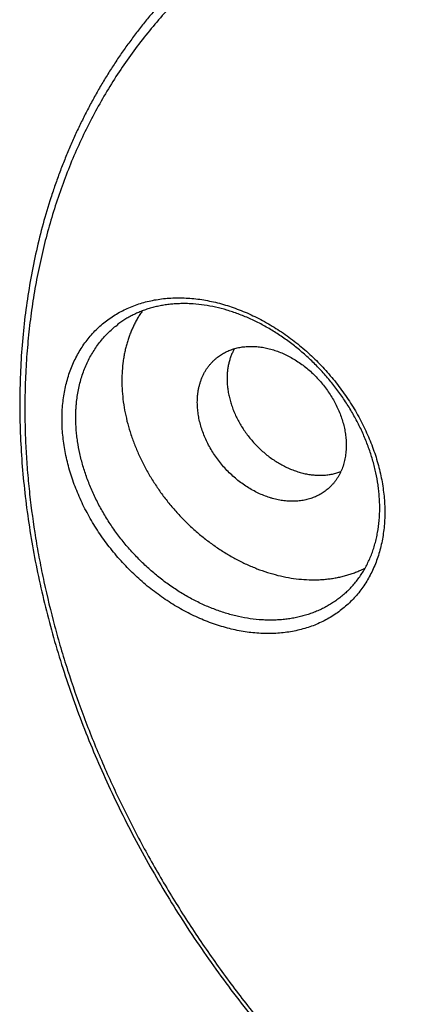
# Model space of a CAD drawing. Header units: millimetres. Extents: x 0 to 210, y 0 to 297.
# Tile 7 of 14: x 85 to 92, y 225 to 245. Entities that reach past the tile are written whole.
import ezdxf

# ---------------------------------------------------------------- set-up
doc = ezdxf.new("R2010")
doc.units = ezdxf.units.MM
doc.header["$LTSCALE"] = 19.36
doc.layers.get('0').update_dxf_attribs({"linetype": 'CONTINUOUS'})

msp = doc.modelspace()

# ---------------------------------------------------------------- linework, layer by layer
at = {"color": 9, "linetype": 'Continuous'}
for points, knots in [([(92.8934, 247.8857), (92.7417, 247.854), (92.441, 247.7847), (91.9964, 247.6622), (91.5607, 247.5219), (91.1345, 247.3638), (90.7182, 247.1883), (90.3125, 246.9955), (89.9177, 246.7857), (89.5344, 246.559), (89.163, 246.3158), (88.804, 246.0564), (88.4578, 245.7811), (88.1248, 245.4901), (87.8054, 245.1839), (87.5, 244.8629), (87.209, 244.5273), (86.9327, 244.1777), (86.6715, 243.8145), (86.4256, 243.438), (86.1954, 243.0487), (85.9812, 242.6472), (85.7831, 242.2338), (85.6015, 241.8091), (85.4365, 241.3737), (85.2884, 240.9279), (85.1573, 240.4725), (85.0433, 240.0078), (84.9467, 239.5345), (84.8675, 239.0531), (84.8059, 238.5643), (84.7618, 238.0685), (84.7354, 237.5665), (84.7296, 237.2297), (84.7296, 237.0605)], [0, 0, 0, 0, 0.0314948, 0.0627351, 0.0937398, 0.1245294, 0.1551255, 0.1855515, 0.2158318, 0.2459918, 0.276058, 0.3060574, 0.3360175, 0.3659664, 0.3959318, 0.4259417, 0.4560235, 0.4862042, 0.5165101, 0.5469663, 0.5775972, 0.6084257, 0.6394734, 0.6707603, 0.702305, 0.7341244, 0.7662335, 0.7986456, 0.8313722, 0.8644231, 0.8978062, 0.9315274, 0.9655912, 1, 1, 1, 1]), ([(85.4593, 236.8498), (85.4593, 236.9013), (85.4618, 237.0035), (85.4732, 237.1555), (85.4922, 237.3044), (85.5187, 237.4501), (85.5528, 237.5922), (85.5942, 237.7303), (85.643, 237.864), (85.699, 237.9931), (85.7621, 238.1173), (85.8321, 238.2362), (85.9088, 238.3496), (85.9921, 238.4571), (86.0818, 238.5586), (86.1776, 238.6537), (86.2794, 238.7423), (86.3868, 238.8241), (86.4996, 238.8989), (86.6175, 238.9666), (86.7403, 239.0269), (86.8677, 239.0798), (86.9992, 239.1251), (87.1347, 239.1627), (87.2738, 239.1925), (87.4162, 239.2144), (87.5614, 239.2285), (87.7092, 239.2346), (87.8592, 239.2327), (88.0111, 239.223), (88.1644, 239.2052), (88.3188, 239.1797), (88.474, 239.1463), (88.6295, 239.1051), (88.785, 239.0564), (88.9402, 239.0001), (89.0946, 238.9364), (89.2478, 238.8656), (89.3996, 238.7876), (89.5495, 238.7028), (89.6972, 238.6114), (89.8423, 238.5135), (89.9845, 238.4094), (90.1234, 238.2993), (90.2587, 238.1836), (90.3901, 238.0624), (90.5172, 237.9362), (90.6399, 237.8051), (90.7576, 237.6695), (90.8703, 237.5297), (90.9775, 237.3861), (91.0791, 237.239), (91.1748, 237.0888), (91.2644, 236.9358), (91.3476, 236.7804), (91.4243, 236.6229), (91.4943, 236.4638), (91.5574, 236.3034), (91.6134, 236.1421), (91.6781, 235.9277), (91.7288, 235.7118), (91.7645, 235.4959), (91.7836, 235.3359), (91.7951, 235.1775), (91.7977, 235.0723), (91.7977, 235.0201)], [0, 0, 0, 0, 0.0152773, 0.0303377, 0.0451845, 0.0598231, 0.0742614, 0.0885095, 0.1025796, 0.1164863, 0.1302464, 0.1438785, 0.157403, 0.1708419, 0.1842185, 0.1975569, 0.2108818, 0.2242182, 0.2375908, 0.2510239, 0.2645408, 0.2781635, 0.2919127, 0.3058071, 0.3198636, 0.334097, 0.3485197, 0.3631421, 0.377972, 0.3930153, 0.4082752, 0.4237531, 0.439448, 0.4553571, 0.4714756, 0.4877969, 0.5043128, 0.5210135, 0.5378876, 0.5549228, 0.5721051, 0.58942, 0.6068516, 0.6243835, 0.6419986, 0.659679, 0.6774066, 0.695163, 0.7129295, 0.7306874, 0.748418, 0.7661028, 0.7837237, 0.8012629, 0.8187032, 0.8360279, 0.8532214, 0.8702688, 0.8871562, 0.9038711, 0.9367317, 0.9528666, 0.9687926, 0.9845048, 1, 1, 1, 1]), ([(85.7289, 236.8834), (85.7289, 236.9301), (85.7305, 236.9999), (85.7361, 237.0925), (85.7438, 237.1837), (85.7575, 237.2962), (85.7806, 237.4287), (85.8102, 237.5581), (85.8464, 237.6842), (85.8888, 237.8065), (85.9376, 237.9249), (85.9926, 238.0391), (86.0536, 238.1488), (86.1206, 238.2538), (86.1934, 238.3538), (86.2718, 238.4486), (86.3556, 238.5381), (86.4447, 238.6219), (86.5075, 238.6739), (86.5396, 238.6989)], [0, 0, 0, 0, 0.0680159, 0.1016784, 0.1351106, 0.2012868, 0.2665711, 0.3309939, 0.3945947, 0.4574222, 0.5195335, 0.5809945, 0.6418787, 0.7022673, 0.7622476, 0.8219124, 0.8813591, 0.9406876, 1, 1, 1, 1]), ([(84.7296, 237.0605), (84.7296, 236.9212), (84.7335, 236.6416), (84.7512, 236.2207), (84.7806, 235.7972), (84.8357, 235.2272), (84.914, 234.6552), (85.0151, 234.0826), (85.1322, 233.5046), (85.272, 232.9273), (85.4337, 232.3519), (85.6114, 231.7734), (85.8108, 231.198), (86.0312, 230.627), (86.2671, 230.0554), (86.5236, 229.4894), (86.8, 228.93), (87.0909, 228.3726), (87.4013, 227.8232), (87.7302, 227.2826), (88.0724, 226.7465), (88.523, 226.0886), (89.0979, 225.3213), (89.7059, 224.578), (90.3449, 223.8609), (91.013, 223.1723), (91.5928, 222.6236), (92.0691, 222.2009), (92.5523, 221.7905), (93.0472, 221.3969), (93.553, 221.021), (94.0633, 220.6591), (94.5834, 220.3156), (95.1123, 219.9916), (95.6432, 219.6827), (96.1817, 219.3937), (96.7269, 219.1256), (97.2717, 218.8736), (97.8218, 218.6429), (98.3763, 218.4342), (98.9281, 218.2423), (99.4829, 218.0727), (100.0396, 217.9263), (100.4551, 217.8288), (100.8697, 217.7432), (101.2833, 217.6697), (101.6954, 217.6082), (102.1057, 217.5589), (102.5139, 217.5218), (102.7856, 217.5051), (102.9209, 217.4988)], [0, 0, 0, 0, 0.0143524, 0.0288212, 0.0434058, 0.0581054, 0.0878417, 0.1028774, 0.1180212, 0.1486203, 0.1640721, 0.1796204, 0.2109897, 0.2268051, 0.2427014, 0.2747171, 0.2908291, 0.3070034, 0.3395168, 0.3558474, 0.3722194, 0.4050639, 0.4380076, 0.471005, 0.5040099, 0.5369764, 0.5698587, 0.5862551, 0.6026137, 0.6351937, 0.6514065, 0.6675602, 0.6996689, 0.7156163, 0.7314857, 0.7629711, 0.7785812, 0.7940972, 0.8248308, 0.8400447, 0.855152, 0.8850357, 0.8998107, 0.9144714, 0.9290169, 0.9434463, 0.9577591, 0.9719554, 0.9860355, 1, 1, 1, 1]), ([(91.7977, 235.0201), (91.7977, 234.9686), (91.7952, 234.8663), (91.7838, 234.7144), (91.7648, 234.5654), (91.7383, 234.4197), (91.7042, 234.2777), (91.6627, 234.1396), (91.614, 234.0059), (91.558, 233.8767), (91.4949, 233.7526), (91.4249, 233.6337), (91.3482, 233.5203), (91.2649, 233.4128), (91.1752, 233.3113), (91.0794, 233.2162), (90.9776, 233.1276), (90.8702, 233.0458), (90.7574, 232.971), (90.6395, 232.9033), (90.5167, 232.843), (90.3893, 232.7901), (90.2577, 232.7448), (90.1223, 232.7072), (89.9832, 232.6774), (89.8408, 232.6554), (89.6956, 232.6414), (89.5478, 232.6353), (89.3978, 232.6371), (89.2459, 232.6469), (89.0926, 232.6646), (88.9382, 232.6902), (88.783, 232.7236), (88.6275, 232.7647), (88.472, 232.8135), (88.3168, 232.8698), (88.1624, 232.9334), (88.0092, 233.0043), (87.8574, 233.0822), (87.7075, 233.167), (87.5598, 233.2585), (87.4147, 233.3564), (87.2725, 233.4605), (87.1336, 233.5705), (86.9983, 233.6863), (86.8669, 233.8074), (86.7397, 233.9337), (86.6171, 234.0648), (86.4994, 234.2004), (86.3867, 234.3401), (86.2795, 234.4837), (86.1779, 234.6308), (86.0822, 234.7811), (85.9926, 234.9341), (85.9093, 235.0895), (85.8327, 235.2469), (85.7627, 235.4061), (85.6996, 235.5665), (85.6436, 235.7277), (85.5789, 235.9422), (85.5282, 236.1581), (85.4925, 236.374), (85.4734, 236.5339), (85.4619, 236.6924), (85.4593, 236.7976), (85.4593, 236.8498)], [0, 0, 0, 0, 0.0152773, 0.0303377, 0.0451845, 0.0598231, 0.0742614, 0.0885095, 0.1025796, 0.1164863, 0.1302464, 0.1438785, 0.157403, 0.1708419, 0.1842185, 0.1975569, 0.2108818, 0.2242182, 0.2375908, 0.2510239, 0.2645408, 0.2781635, 0.2919127, 0.3058071, 0.3198636, 0.334097, 0.3485197, 0.3631421, 0.377972, 0.3930153, 0.4082752, 0.4237531, 0.439448, 0.4553571, 0.4714756, 0.4877969, 0.5043128, 0.5210135, 0.5378876, 0.5549228, 0.5721051, 0.58942, 0.6068516, 0.6243835, 0.6419986, 0.659679, 0.6774066, 0.695163, 0.7129295, 0.7306874, 0.748418, 0.7661028, 0.7837237, 0.8012629, 0.8187032, 0.8360279, 0.8532214, 0.8702688, 0.8871562, 0.9038711, 0.9367317, 0.9528666, 0.9687926, 0.9845048, 1, 1, 1, 1]), ([(91.0657, 233.4726), (91.0417, 233.4495), (90.9925, 233.4044), (90.9152, 233.3408), (90.8347, 233.281), (90.751, 233.2254), (90.6644, 233.1739), (90.5748, 233.1267), (90.4825, 233.0838), (90.3876, 233.0452), (90.2902, 233.0111), (90.1905, 232.9814), (90.0886, 232.9562), (89.9847, 232.9356), (89.879, 232.9196), (89.7715, 232.9082), (89.6625, 232.9014), (89.552, 232.8993), (89.4404, 232.9018), (89.2893, 232.9113), (89.0981, 232.935), (88.8679, 232.9816), (88.6369, 233.0462), (88.4064, 233.1284), (88.1778, 233.2277), (87.9525, 233.3436), (87.7318, 233.4754), (87.517, 233.6222), (87.3094, 233.7832), (87.1102, 233.9574), (86.9206, 234.1439), (86.7416, 234.3415), (86.5744, 234.549), (86.42, 234.7652), (86.2792, 234.9889), (86.1529, 235.2187), (86.0419, 235.4532), (85.9467, 235.6911), (85.8681, 235.931), (85.8063, 236.1714), (85.7691, 236.372), (85.7482, 236.5314), (85.7371, 236.6496), (85.7304, 236.7668), (85.7289, 236.8447), (85.7289, 236.8834)], [0, 0, 0, 0, 0.0129878, 0.0259752, 0.0389772, 0.0520086, 0.065084, 0.0782176, 0.091423, 0.1047131, 0.1181004, 0.1315961, 0.1452107, 0.1589539, 0.172834, 0.1868587, 0.2010342, 0.215366, 0.2298581, 0.2445138, 0.2743175, 0.3047875, 0.3359127, 0.3676675, 0.4000133, 0.4328998, 0.4662668, 0.5000454, 0.5341596, 0.5685276, 0.6030636, 0.6376791, 0.6722842, 0.7067894, 0.7411064, 0.7751503, 0.8088406, 0.8421028, 0.8748698, 0.9070836, 0.9386964, 0.9542682, 0.9696775, 0.9849219, 1, 1, 1, 1])]:
    msp.add_open_spline(points, degree=3, knots=knots, dxfattribs=at)
at = {"color": 7, "linetype": 'Continuous'}
for points, knots in [([(87.9116, 245.5524), (87.8511, 245.494), (87.7314, 245.3758), (87.5564, 245.1938), (87.386, 245.0071), (87.2202, 244.8159), (87.059, 244.6201), (86.9026, 244.42), (86.751, 244.2155), (86.6043, 244.0068), (86.4624, 243.7938), (86.3255, 243.5768), (86.1937, 243.3558), (86.0668, 243.1308), (85.9451, 242.9021), (85.8286, 242.6695), (85.7172, 242.4333), (85.6111, 242.1936), (85.5103, 241.9503), (85.4148, 241.7037), (85.3246, 241.4538), (85.2112, 241.1156), (85.0832, 240.6848), (84.9517, 240.1577), (84.8423, 239.6197), (84.7551, 239.0718), (84.6902, 238.5147), (84.6477, 237.9494), (84.6276, 237.3765), (84.6299, 236.7971), (84.6547, 236.2119), (84.7018, 235.6218), (84.7713, 235.0278), (84.8629, 234.4306), (84.9766, 233.8312), (85.1121, 233.2305), (85.2692, 232.6294), (85.4478, 232.0287), (85.6475, 231.4293), (85.868, 230.8322), (86.109, 230.2382), (86.3701, 229.6482), (86.6509, 229.0631), (86.9511, 228.4837), (87.2702, 227.911), (87.6076, 227.3457), (87.9629, 226.7888), (88.3355, 226.241), (88.7249, 225.7031), (89.1305, 225.1761), (89.5518, 224.6606), (89.988, 224.1574), (90.4385, 223.6673), (90.9026, 223.191), (91.3797, 222.7292), (91.869, 222.2827), (92.3699, 221.852), (92.8815, 221.4378), (93.4031, 221.0408), (93.9339, 220.6615), (94.4731, 220.3006), (95.02, 219.9585), (95.5737, 219.6357), (96.1334, 219.3328), (96.6982, 219.0502), (97.2674, 218.7884), (97.84, 218.5477), (98.4153, 218.3285), (98.8974, 218.1636), (99.2835, 218.0428), (99.6679, 217.93), (100.1483, 217.8029), (100.6306, 217.6941), (101.0157, 217.6186), (101.3979, 217.5511), (101.8742, 217.481), (102.4439, 217.4198), (102.823, 217.3944), (103.0117, 217.3857)], [0, 0, 0, 0, 0.0065197, 0.0130448, 0.0195772, 0.0261187, 0.0326708, 0.0392355, 0.0458144, 0.052409, 0.0590211, 0.0656523, 0.0723041, 0.0789779, 0.0856753, 0.0923977, 0.0991464, 0.1059227, 0.1127279, 0.1195631, 0.1264295, 0.1333281, 0.1472253, 0.1612627, 0.1754468, 0.1897826, 0.2042744, 0.2189253, 0.2337374, 0.2487116, 0.2638483, 0.2791463, 0.2946039, 0.3102184, 0.3259862, 0.3419029, 0.3579633, 0.3741616, 0.3904911, 0.4069448, 0.4235148, 0.4401927, 0.4569698, 0.4738368, 0.490784, 0.5078014, 0.5248787, 0.5420053, 0.5591705, 0.5763632, 0.5935725, 0.6107871, 0.627996, 0.6451881, 0.6623521, 0.6794773, 0.6965528, 0.7135681, 0.7305128, 0.747377, 0.764151, 0.7808255, 0.7973918, 0.8138416, 0.830167, 0.8463608, 0.8624167, 0.8783285, 0.8940914, 0.9019158, 0.9097014, 0.9251538, 0.9404466, 0.9480329, 0.9555786, 0.9705476, 0.9853544, 1, 1, 1, 1]), ([(91.6977, 235.1067), (91.6977, 235.1816), (91.6934, 235.2947), (91.6796, 235.4457), (91.6601, 235.5996), (91.6252, 235.7938), (91.5671, 236.027), (91.493, 236.2603), (91.4033, 236.4923), (91.2983, 236.7217), (91.1787, 236.9472), (91.0452, 237.1675), (90.8985, 237.3812), (90.7395, 237.5872), (90.569, 237.7843), (90.388, 237.9714), (90.1976, 238.1473), (89.9988, 238.3112), (89.7929, 238.462), (89.5809, 238.599), (89.3642, 238.7213), (89.1439, 238.8283), (88.9214, 238.9194), (88.6981, 238.994), (88.4751, 239.0519), (88.2539, 239.0928), (88.0709, 239.1127), (87.9266, 239.1197), (87.8204, 239.1207), (87.7155, 239.1174), (87.6122, 239.1098), (87.5106, 239.0979), (87.4108, 239.0819), (87.3129, 239.0616), (87.2171, 239.0373), (87.1235, 239.0088), (87.0323, 238.9763), (86.9434, 238.9398), (86.8571, 238.8994), (86.7735, 238.8551), (86.6925, 238.807), (86.6144, 238.7551), (86.5642, 238.7181), (86.5396, 238.6989)], [0, 0, 0, 0, 0.030023, 0.0453104, 0.060776, 0.0922207, 0.1243206, 0.1570234, 0.1902672, 0.2239822, 0.2580917, 0.2925139, 0.3271625, 0.3619486, 0.3967813, 0.4315692, 0.4662215, 0.5006491, 0.5347658, 0.5684896, 0.6017438, 0.6344582, 0.6665709, 0.6980294, 0.7287921, 0.7588301, 0.7881286, 0.8025032, 0.8166948, 0.8307064, 0.844542, 0.858207, 0.8717079, 0.8850526, 0.8982499, 0.9113104, 0.9242455, 0.9370677, 0.949791, 0.9624299, 0.9750001, 0.9875179, 1, 1, 1, 1]), ([(87.0361, 238.9769), (87.0197, 238.9536), (86.9878, 238.9061), (86.9429, 238.8326), (86.9009, 238.7569), (86.8619, 238.6791), (86.8258, 238.5991), (86.7927, 238.5171), (86.7626, 238.4332), (86.7357, 238.3474), (86.7118, 238.26), (86.6911, 238.1709), (86.6735, 238.0802), (86.6542, 237.9568), (86.6382, 237.7992), (86.634, 237.6719), (86.634, 237.6077)], [0, 0, 0, 0, 0.059029, 0.1183679, 0.1780579, 0.2381381, 0.298645, 0.3596127, 0.4210724, 0.4830525, 0.5455783, 0.6086724, 0.6723539, 0.7366393, 0.8670515, 1, 1, 1, 1]), ([(88.5119, 238.0658), (88.5244, 238.0755), (88.5498, 238.0943), (88.5893, 238.1205), (88.6302, 238.1449), (88.6725, 238.1673), (88.7159, 238.1878), (88.7606, 238.2062), (88.8064, 238.2227), (88.8533, 238.2371), (88.9012, 238.2495), (88.9501, 238.2597), (88.9998, 238.2679), (89.0675, 238.276), (89.1541, 238.2809), (89.2416, 238.2786), (89.3125, 238.2726), (89.3663, 238.266), (89.4205, 238.2573), (89.4933, 238.2428), (89.5847, 238.2194), (89.6937, 238.1834), (89.8021, 238.1395), (89.9092, 238.0879), (90.0145, 238.0289), (90.1174, 237.9628), (90.2172, 237.8901), (90.3135, 237.8111), (90.4057, 237.7262), (90.4934, 237.636), (90.5759, 237.5408), (90.6529, 237.4413), (90.7239, 237.3381), (90.7886, 237.2316), (90.8465, 237.1224), (90.8975, 237.0112), (90.941, 236.8986), (90.9771, 236.7853), (91.0053, 236.6717), (91.0256, 236.5586), (91.0379, 236.4466), (91.0407, 236.3723), (91.0407, 236.3356)], [0, 0, 0, 0, 0.0129306, 0.0258897, 0.0388912, 0.051948, 0.065073, 0.0782783, 0.0915755, 0.1049753, 0.1184876, 0.1321215, 0.1458852, 0.159786, 0.1880166, 0.2168583, 0.2315188, 0.2463393, 0.2613205, 0.2764618, 0.3072146, 0.3385829, 0.3705347, 0.4030271, 0.4360076, 0.4694153, 0.5031823, 0.5372351, 0.5714955, 0.6058824, 0.6403124, 0.674702, 0.7089678, 0.7430285, 0.776806, 0.8102265, 0.8432218, 0.8757309, 0.9077009, 0.9390887, 0.9698618, 1, 1, 1, 1]), ([(88.8462, 238.2347), (88.8341, 238.2136), (88.8171, 238.1812), (88.7967, 238.1368), (88.7776, 238.0912), (88.7608, 238.0442), (88.7463, 237.9962), (88.7331, 237.9469), (88.7196, 237.8838), (88.71, 237.8195), (88.7046, 237.7672), (88.7007, 237.7138), (88.6996, 237.6735), (88.6996, 237.6465)], [0, 0, 0, 0, 0.118799, 0.1787388, 0.2390669, 0.3609636, 0.4225921, 0.4846929, 0.6103586, 0.7380842, 0.8027516, 0.8679596, 1, 1, 1, 1]), ([(88.1163, 237.1798), (88.1163, 237.2026), (88.1173, 237.2478), (88.1222, 237.3151), (88.1302, 237.3812), (88.1415, 237.4459), (88.156, 237.5091), (88.1736, 237.5706), (88.1943, 237.6303), (88.2182, 237.688), (88.245, 237.7438), (88.2748, 237.7973), (88.3075, 237.8485), (88.343, 237.8973), (88.3812, 237.9436), (88.4221, 237.9873), (88.4656, 238.0282), (88.4963, 238.0536), (88.5119, 238.0658)], [0, 0, 0, 0, 0.0680163, 0.1351063, 0.2012828, 0.2665674, 0.3309905, 0.3945917, 0.4574195, 0.5195311, 0.5809924, 0.6418769, 0.7022658, 0.7622464, 0.8219115, 0.8813585, 0.9406873, 1, 1, 1, 1]), ([(86.634, 237.6077), (86.634, 237.5382), (86.639, 237.3978), (86.6608, 237.1863), (86.6969, 236.9726), (86.7471, 236.758), (86.8112, 236.5434), (86.8889, 236.3298), (86.9798, 236.1183), (87.0833, 235.91), (87.1991, 235.7059), (87.3266, 235.5069), (87.4651, 235.314), (87.614, 235.1282), (87.7724, 234.9504), (87.9398, 234.7815), (88.1151, 234.6222), (88.2977, 234.4734), (88.4865, 234.3358), (88.6807, 234.21), (88.8793, 234.0968), (89.0813, 233.9965), (89.2858, 233.9098), (89.4917, 233.8371), (89.6981, 233.7787), (89.904, 233.7348), (90.1082, 233.7058), (90.2772, 233.6941), (90.4105, 233.6924), (90.509, 233.6948), (90.6064, 233.701), (90.7024, 233.711), (90.7971, 233.7247), (90.8904, 233.7422), (90.982, 233.7633), (91.0718, 233.7882), (91.1599, 233.8167), (91.246, 233.8487), (91.3301, 233.8844), (91.3848, 233.9106), (91.4118, 233.9243)], [0, 0, 0, 0, 0.0297927, 0.060176, 0.0911332, 0.1226377, 0.1546536, 0.1871371, 0.2200371, 0.2532964, 0.2868529, 0.3206401, 0.3545886, 0.3886266, 0.4226813, 0.4566796, 0.4905491, 0.5242194, 0.5576223, 0.5906937, 0.6233739, 0.6556091, 0.6873519, 0.7185627, 0.7492105, 0.7792741, 0.8087426, 0.8376165, 0.8518365, 0.8659137, 0.8798516, 0.8936545, 0.9073277, 0.920877, 0.9343092, 0.9476317, 0.9608529, 0.9739815, 0.9870271, 1, 1, 1, 1]), ([(88.6996, 237.6465), (88.6996, 237.6138), (88.7018, 237.5479), (88.7117, 237.4486), (88.7281, 237.3483), (88.751, 237.2475), (88.7802, 237.1467), (88.8156, 237.0462), (88.857, 236.9466), (88.9042, 236.8484), (88.9571, 236.7519), (89.0153, 236.6576), (89.0787, 236.566), (89.1469, 236.4774), (89.2196, 236.3924), (89.2964, 236.3111), (89.3771, 236.2342), (89.4612, 236.1618), (89.5484, 236.0943), (89.6383, 236.0321), (89.7304, 235.9754), (89.8244, 235.9244), (89.9197, 235.8795), (90.0161, 235.8408), (90.1129, 235.8085), (90.2098, 235.7828), (90.3064, 235.7637), (90.4022, 235.7514), (90.4967, 235.7459), (90.5896, 235.7472), (90.6803, 235.7554), (90.7542, 235.768), (90.8117, 235.7814), (90.8539, 235.7931), (90.8953, 235.8065), (90.9224, 235.8166), (90.9357, 235.8219)], [0, 0, 0, 0, 0.02962, 0.059809, 0.0905519, 0.1218244, 0.1535943, 0.1858215, 0.2184596, 0.2514565, 0.2847552, 0.3182948, 0.3520113, 0.3858385, 0.4197087, 0.4535539, 0.4873062, 0.5208989, 0.5542674, 0.5873498, 0.6200882, 0.6524288, 0.6843238, 0.7157314, 0.746617, 0.7769543, 0.8067257, 0.8359234, 0.8645499, 0.8926188, 0.920155, 0.947195, 0.9605462, 0.9737922, 0.9869407, 1, 1, 1, 1]), ([(90.7209, 235.5152), (90.7091, 235.5039), (90.6851, 235.4819), (90.6474, 235.4508), (90.6081, 235.4217), (90.5673, 235.3945), (90.525, 235.3694), (90.4813, 235.3464), (90.4362, 235.3254), (90.3899, 235.3066), (90.3424, 235.2899), (90.2937, 235.2754), (90.244, 235.2632), (90.1933, 235.2531), (90.1417, 235.2453), (90.0892, 235.2397), (90.036, 235.2364), (89.9638, 235.235), (89.8719, 235.239), (89.7797, 235.2504), (89.7053, 235.264), (89.6491, 235.2764), (89.5927, 235.2911), (89.5172, 235.3136), (89.423, 235.3472), (89.3114, 235.3957), (89.2015, 235.4522), (89.0938, 235.5165), (88.989, 235.5882), (88.8876, 235.6667), (88.7904, 235.7518), (88.6979, 235.8428), (88.6105, 235.9392), (88.5289, 236.0405), (88.4536, 236.146), (88.3849, 236.2552), (88.3232, 236.3673), (88.269, 236.4818), (88.2226, 236.5979), (88.1842, 236.7149), (88.1541, 236.8323), (88.1324, 236.9492), (88.1193, 237.0649), (88.1163, 237.1418), (88.1163, 237.1798)], [0, 0, 0, 0, 0.0129879, 0.0259754, 0.0389774, 0.0520089, 0.0650844, 0.0782181, 0.0914235, 0.1047138, 0.1181011, 0.1315969, 0.1452116, 0.1589549, 0.1728351, 0.1868599, 0.2010355, 0.2153673, 0.2445093, 0.2743132, 0.289468, 0.3047887, 0.3202733, 0.3359191, 0.3676741, 0.4000201, 0.4329068, 0.466274, 0.5000528, 0.5341672, 0.5685354, 0.6030716, 0.6376873, 0.6722927, 0.706798, 0.7411153, 0.7751594, 0.8088499, 0.8421123, 0.8748795, 0.9070935, 0.9387064, 0.9696828, 1, 1, 1, 1]), ([(91.0407, 236.3356), (91.0407, 236.295), (91.0374, 236.2148), (91.0244, 236.1159), (91.0089, 236.0392), (90.9947, 235.9833), (90.9781, 235.9288), (90.9589, 235.8757), (90.9373, 235.8242), (90.9133, 235.7744), (90.8869, 235.7263), (90.8582, 235.68), (90.8273, 235.6357), (90.7941, 235.5933), (90.7587, 235.553), (90.7337, 235.5275), (90.7209, 235.5152)], [0, 0, 0, 0, 0.1344715, 0.265684, 0.3301281, 0.3938215, 0.4567987, 0.5191005, 0.580774, 0.6418722, 0.7024538, 0.7625827, 0.8223274, 0.8817608, 0.9409588, 1, 1, 1, 1]), ([(91.0657, 233.4726), (91.0909, 233.4969), (91.14, 233.5469), (91.2095, 233.6261), (91.2748, 233.7094), (91.3357, 233.7968), (91.3923, 233.8881), (91.4444, 233.9833), (91.4919, 234.082), (91.5347, 234.1843), (91.5727, 234.2899), (91.6058, 234.3987), (91.634, 234.5105), (91.6651, 234.6643), (91.691, 234.8633), (91.6977, 235.0248), (91.6977, 235.1067)], [0, 0, 0, 0, 0.0582513, 0.1166999, 0.1754444, 0.2345793, 0.2941941, 0.3543722, 0.4151901, 0.4767169, 0.5390136, 0.6021333, 0.6661206, 0.7310119, 0.8635778, 1, 1, 1, 1])]:
    msp.add_open_spline(points, degree=3, knots=knots, dxfattribs=at)

doc.saveas('drawing.dxf')
